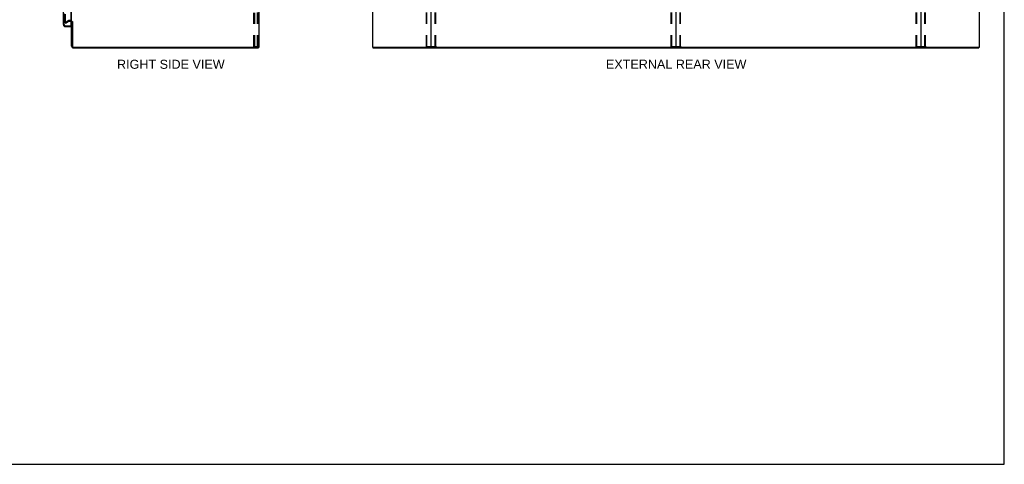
# Model space of a CAD drawing. Header units: inches. Extents: x 0 to 262, y 0 to 169.
# Tile 69 of 74: x 135 to 262, y 0 to 57. Entities that reach past the tile are written whole.
import ezdxf

# ---------------------------------------------------------------- set-up
doc = ezdxf.new("R2010")
doc.units = ezdxf.units.IN
doc.header["$LTSCALE"] = 14.384615
doc.header["$MEASUREMENT"] = 0
doc.linetypes.add('HIDDEN', pattern=[0.2, 0.1, -0.1])
doc.layers.get('0').update_dxf_attribs({"linetype": 'CONTINUOUS'})
for name, color, linetype in [('DEFAULT_2', 8, 'HIDDEN'), ('DIMENSIONS', 7, 'CONTINUOUS'), ('LEFTHAND_DOOR_ASSEMBLY', 7, 'CONTINUOUS'), ('RIGHTHAND_DOOR_ASSEMBLY', 7, 'CONTINUOUS')]:
    doc.layers.add(name, color=color, linetype=linetype)
doc.styles.get("Standard").update_dxf_attribs({"font": 'arial.ttf'})
doc.dimstyles.new('DIMSTYLE_1', dxfattribs={"dimtxt": 1.153846, "dimasz": 1.538462, "dimexe": 0.09, "dimexo": 0.07, "dimgap": 0.0375, "dimtad": 0, "dimtih": 1, "dimtoh": 1, "dimzin": 4, "dimdsep": 46, "dimtxsty": 'Standard', "dimblk": '_FILLED', "dimblk1": '_FILLED', "dimblk2": '_FILLED', "dimcen": 0.09, "dimadec": 3, "dimazin": 1, "dimtfac": 1, "dimtdec": 3, "dimtofl": 0, "dimtmove": 0, "dimatfit": 3, "dimldrblk": '_FILLED', "dimfxl": 0, "dimtolj": 1, "dimtzin": 4, "dimarcsym": 0})

# ---------------------------------------------------------------- blocks, each defined once
blk = doc.blocks.new('_FILLED')
at = {"color": 0, "linetype": 'ByBlock'}
blk.add_solid([(0, 0), (-1, 0.2), (-1, -0.2)], dxfattribs=at)
blk = doc.blocks.new('*D2')
at = {"layer": 'DIMENSIONS', "color": 2, "linetype": 'Continuous'}
for p, q in [((141.08, 114.75), (146.4, 114.75)), ((163.7, 114.75), (158.38, 114.75))]:
    blk.add_line(p, q, dxfattribs=at)
at = {"layer": 'DIMENSIONS', "color": 2, "linetype": 'Continuous', "xscale": 1.5384615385, "yscale": 1.5384615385, "zscale": 1.5384615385, "rotation": 180}
blk.add_blockref('_FILLED', (141.08, 114.75), dxfattribs=at)
at = {"layer": 'DIMENSIONS', "color": 2, "linetype": 'Continuous', "xscale": 1.5384615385, "yscale": 1.5384615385, "zscale": 1.5384615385}
blk.add_blockref('_FILLED', (163.7, 114.75), dxfattribs=at)
at = {"layer": 'DIMENSIONS', "color": 2, "linetype": 'Continuous', "insert": (152.39, 115.33), "char_height": 1.1538, "width": 10.8264, "attachment_point": 2, "line_spacing_factor": 0.9}
blk.add_mtext('22.63 USABLE\\PDEPTH', dxfattribs=at)

msp = doc.modelspace()

# ---------------------------------------------------------------- linework, layer by layer
at = {"color": 7, "linetype": 'Continuous'}
for p, q in [((261.538, 0), (261.538, 169.231)), ((219.466, 121.214), (219.466, 53.502)), ((165.944, 53.462), (165.978, 53.462)), ((165.982, 53.462), (165.982, 53.358)), ((180.643, 53.462), (180.643, 53.358)), ((180.647, 53.462), (180.681, 53.462)), ((188.051, 53.462), (250.881, 53.462)), ((258.251, 53.462), (258.285, 53.462)), ((258.289, 53.462), (258.289, 53.358)), ((0, 0), (261.538, 0))]:
    msp.add_line(p, q, dxfattribs=at)
at = {"color": 3, "linetype": 'Continuous'}
for p, q in [((166.034, 121.254), (166.034, 53.462)), ((180.591, 121.254), (180.591, 53.462)), ((188.091, 53.502), (188.091, 121.214)), ((250.841, 121.214), (250.841, 53.502)), ((258.341, 53.462), (258.341, 121.254)), ((142.034, 56.806), (142.034, 117.91)), ((142.034, 53.605), (142.034, 56.754)), ((142.138, 56.765), (142.138, 53.605)), ((142.28, 53.462), (165.944, 53.462)), ((142.28, 53.358), (165.982, 53.358)), ((166.034, 53.462), (165.978, 53.462)), ((180.647, 53.462), (180.591, 53.462)), ((180.643, 53.358), (258.289, 53.358)), ((180.681, 53.462), (188.051, 53.462)), ((250.881, 53.462), (258.251, 53.462)), ((258.285, 53.462), (258.341, 53.462))]:
    msp.add_line(p, q, dxfattribs=at)
at = {"color": 7, "linetype": 'Continuous'}
for centre, radius, start, end in [((141.891, 56.612), 0.246, 35.32724, 51.92273), ((188.131, 53.502), 0.04, 180, 270), ((219.426, 53.502), 0.04, 270, 360), ((219.506, 53.502), 0.04, 180, 270), ((250.801, 53.502), 0.04, 270, 360)]:
    msp.add_arc(centre, radius, start, end, dxfattribs=at)
at = {"color": 3, "linetype": 'Continuous'}
for centre, radius, start, end in [((141.891, 56.612), 0.142, 0, 63.51872), ((142.28, 53.605), 0.246, 180, 270), ((142.28, 53.605), 0.142, 180, 270), ((188.051, 53.502), 0.04, 270, 360), ((250.881, 53.502), 0.04, 180, 270)]:
    msp.add_arc(centre, radius, start, end, dxfattribs=at)
at = {"layer": 'DEFAULT_2', "color": 8, "linetype": 'HIDDEN'}
for p, q in [((165.355, 121.171), (165.355, 53.546)), ((165.459, 121.171), (165.459, 53.546)), ((165.856, 53.576), (165.856, 121.141)), ((165.93, 53.576), (165.93, 121.141)), ((187.487, 53.576), (187.487, 121.141)), ((187.56, 53.576), (187.56, 121.141)), ((188.621, 53.576), (188.621, 121.141)), ((188.695, 53.576), (188.695, 121.141)), ((218.862, 53.576), (218.862, 121.141)), ((218.935, 53.576), (218.935, 121.141)), ((219.996, 53.576), (219.996, 121.141)), ((220.07, 53.576), (220.07, 121.141)), ((250.237, 53.576), (250.237, 121.141)), ((250.31, 53.576), (250.31, 121.141)), ((251.371, 53.576), (251.371, 121.141)), ((251.445, 53.576), (251.445, 121.141)), ((141.221, 118.093), (141.221, 56.624)), ((141.221, 56.644), (141.561, 56.84)), ((141.891, 56.858), (141.63, 56.858)), ((141.221, 56.644), (141.273, 56.554)), ((141.273, 56.554), (141.613, 56.75)), ((141.891, 56.754), (141.63, 56.754)), ((165.355, 53.546), (165.835, 53.546)), ((165.835, 53.546), (165.909, 53.546)), ((187.508, 53.546), (188.673, 53.546)), ((218.883, 53.546), (220.048, 53.546)), ((250.258, 53.546), (251.423, 53.546))]:
    msp.add_line(p, q, dxfattribs=at)
for points in [[(141.221, 56.624), (141.221, 56.621), (141.222, 56.619), (141.222, 56.617), (141.223, 56.615), (141.224, 56.613)], [(141.239, 56.604), (141.237, 56.604), (141.235, 56.604), (141.233, 56.605), (141.231, 56.606), (141.23, 56.607), (141.228, 56.608), (141.226, 56.609), (141.225, 56.611), (141.224, 56.613)], [(141.246, 56.606), (141.245, 56.605), (141.243, 56.604), (141.241, 56.604), (141.239, 56.604), (141.239, 56.604)], [(165.856, 53.576), (165.856, 53.568), (165.853, 53.561), (165.85, 53.554), (165.846, 53.55), (165.841, 53.547), (165.835, 53.546)], [(165.93, 53.576), (165.929, 53.568), (165.927, 53.561), (165.924, 53.554), (165.919, 53.55), (165.914, 53.547), (165.909, 53.546)], [(187.508, 53.546), (187.502, 53.547), (187.498, 53.55), (187.493, 53.554), (187.49, 53.561), (187.488, 53.568), (187.487, 53.576)], [(187.56, 53.576), (187.561, 53.568), (187.563, 53.561), (187.567, 53.554), (187.571, 53.55), (187.576, 53.547), (187.582, 53.546)], [(188.6, 53.546), (188.606, 53.547), (188.611, 53.55), (188.615, 53.554), (188.618, 53.561), (188.62, 53.568), (188.621, 53.576)], [(188.695, 53.576), (188.694, 53.568), (188.692, 53.561), (188.688, 53.554), (188.684, 53.55), (188.679, 53.547), (188.673, 53.546)], [(218.883, 53.546), (218.877, 53.547), (218.873, 53.55), (218.868, 53.554), (218.865, 53.561), (218.863, 53.568), (218.862, 53.576)], [(218.935, 53.576), (218.936, 53.568), (218.938, 53.561), (218.942, 53.554), (218.946, 53.55), (218.951, 53.547), (218.957, 53.546)], [(219.975, 53.546), (219.981, 53.547), (219.986, 53.55), (219.99, 53.554), (219.993, 53.561), (219.995, 53.568), (219.996, 53.576)], [(220.07, 53.576), (220.069, 53.568), (220.067, 53.561), (220.063, 53.554), (220.059, 53.55), (220.054, 53.547), (220.048, 53.546)], [(250.258, 53.546), (250.252, 53.547), (250.248, 53.55), (250.243, 53.554), (250.24, 53.561), (250.238, 53.568), (250.237, 53.576)], [(250.31, 53.576), (250.311, 53.568), (250.313, 53.561), (250.317, 53.554), (250.321, 53.55), (250.326, 53.547), (250.332, 53.546)], [(251.35, 53.546), (251.356, 53.547), (251.361, 53.55), (251.365, 53.554), (251.368, 53.561), (251.37, 53.568), (251.371, 53.576)], [(251.445, 53.576), (251.444, 53.568), (251.442, 53.561), (251.438, 53.554), (251.434, 53.55), (251.429, 53.547), (251.423, 53.546)]]:
    msp.add_lwpolyline(points, dxfattribs=at)
for centre, radius, start, end in [((141.63, 56.721), 0.137, 90, 120), ((141.891, 56.612), 0.246, 51.92273, 90), ((141.63, 56.721), 0.033, 90, 120), ((141.891, 56.612), 0.142, 63.51872, 90), ((141.891, 56.612), 0.246, 0, 35.32724)]:
    msp.add_arc(centre, radius, start, end, dxfattribs=at)
at = {"layer": 'LEFTHAND_DOOR_ASSEMBLY', "color": 8, "linetype": 'HIDDEN'}
for p, q in [((141.08, 56.355), (141.08, 118.362)), ((141.222, 56.212), (141.935, 56.212))]:
    msp.add_line(p, q, dxfattribs=at)
msp.add_arc((141.222, 56.355), 0.142, 180, 270, dxfattribs=at)
at = {"layer": 'RIGHTHAND_DOOR_ASSEMBLY', "color": 3, "linetype": 'Continuous'}
for p, q in [((140.976, 56.355), (140.976, 118.362)), ((141.955, 118.484), (141.955, 56.232)), ((141.222, 56.108), (141.955, 56.108))]:
    msp.add_line(p, q, dxfattribs=at)
at = {"layer": 'RIGHTHAND_DOOR_ASSEMBLY', "color": 8, "linetype": 'HIDDEN'}
for p, q in [((141.08, 56.355), (141.08, 118.362)), ((141.222, 56.212), (141.935, 56.212))]:
    msp.add_line(p, q, dxfattribs=at)
at = {"layer": 'RIGHTHAND_DOOR_ASSEMBLY', "color": 7, "linetype": 'Continuous'}
for p, q in [((141.935, 56.212), (141.955, 56.212)), ((141.955, 56.212), (141.955, 56.108))]:
    msp.add_line(p, q, dxfattribs=at)
at = {"layer": 'RIGHTHAND_DOOR_ASSEMBLY', "color": 3, "linetype": 'Continuous'}
for centre, radius, start, end in [((141.222, 56.355), 0.246, 180, 270), ((141.935, 56.232), 0.02, 270, 360)]:
    msp.add_arc(centre, radius, start, end, dxfattribs=at)
at = {"layer": 'RIGHTHAND_DOOR_ASSEMBLY', "color": 8, "linetype": 'HIDDEN'}
msp.add_arc((141.222, 56.355), 0.142, 180, 270, dxfattribs=at)

# ---------------------------------------------------------------- texts
at = {"layer": 'DIMENSIONS', "color": 2, "linetype": 'Continuous', "char_height": 1.15385, "attachment_point": 2, "line_spacing_factor": 0.9}
for s, insert, width in [('RIGHT SIDE VIEW', (154.748, 51.845), 13.76037), ('EXTERNAL REAR VIEW', (219.495, 51.855), 17.96397)]:
    msp.add_mtext(s, dxfattribs=dict(at, insert=insert, width=width))

# ---------------------------------------------------------------- dimensions: what is measured, and where the dimension line sits
at = {"layer": 'DIMENSIONS', "color": 2, "linetype": 'Continuous'}
dim = msp.add_linear_dim(base=(163.70485414, 114.75131417), p1=(141.07985414, 56.212137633), p2=(163.70485414, 59.389387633), text='<> USABLE\\PDEPTH', dimstyle='DIMSTYLE_1', dxfattribs=at)
dim.commit()
dim.dimension.update_dxf_attribs({"geometry": '*D2', "text_midpoint": (152.39235414, 113.885929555), "dimtype": 160})

doc.saveas('drawing.dxf')
